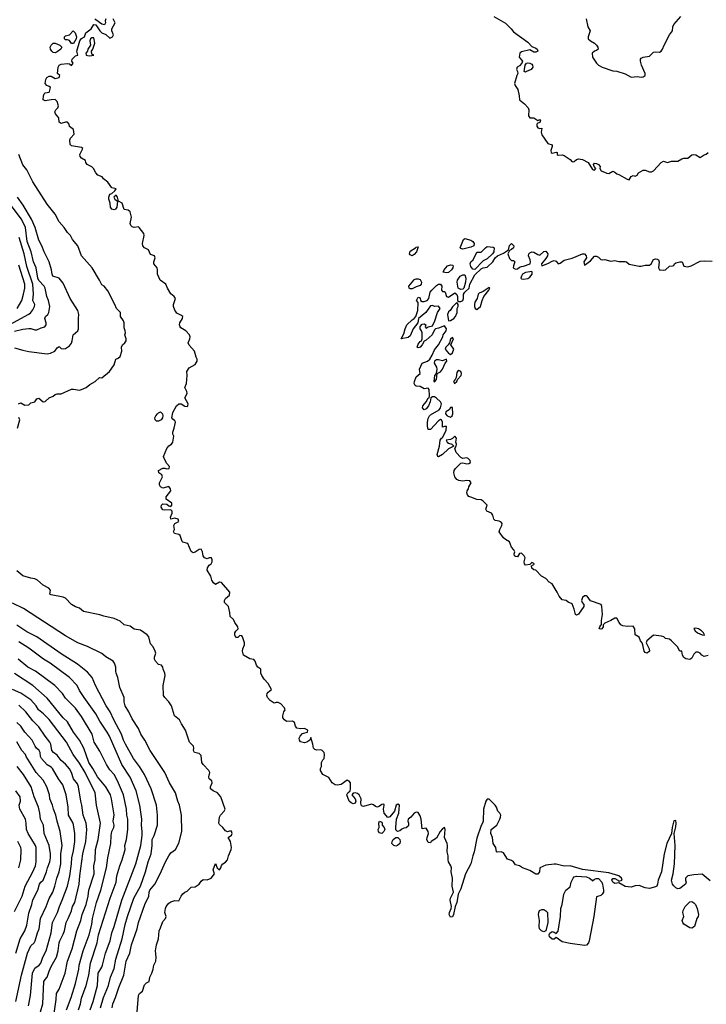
# Model space of a CAD drawing. Header units: metres. Extents: x -51132 to -49532, y -231222 to -229437.
# Tile 246 of 256: x -50593 to -50424, y -230142 to -229899. Entities that reach past the tile are written whole.
import ezdxf

# ---------------------------------------------------------------- set-up
doc = ezdxf.new("R2010")
doc.units = ezdxf.units.M
doc.layers.add('CONTOUR_INDEX', color=1, linetype='Continuous')
doc.layers.add('CONTOUR_INTER', color=3, linetype='Continuous')

msp = doc.modelspace()

# ---------------------------------------------------------------- linework, layer by layer
at = {"layer": 'CONTOUR_INDEX'}
for points, elevation in [([(-50597.58, -229975.17), (-50591.08, -229971.62), (-50590.58, -229971.27), (-50590.08, -229970.62), (-50589.68, -229969.76), (-50589.64, -229969.26), (-50590.06, -229968.26), (-50589.92, -229966.76), (-50590.13, -229964.26), (-50591.58, -229959.93), (-50592.24, -229956.76), (-50593.47, -229952.76)], 70), ([(-50483.94, -229953.26), (-50483.58, -229952.98), (-50482.08, -229953.4), (-50481.62, -229953.76), (-50481.26, -229954.26), (-50481.39, -229954.76), (-50482.08, -229955.13), (-50484.08, -229955.61), (-50484.58, -229955.46), (-50484.76, -229955.26), (-50483.94, -229953.26)], 75), ([(-50423.58, -230055.83), (-50424.58, -230056.07), (-50425.13, -230055.76), (-50425.58, -230055.31), (-50426.08, -230055.05), (-50426.58, -230055.02), (-50427.08, -230055.55), (-50427.58, -230056.5), (-50428.08, -230056.83), (-50429.08, -230056.72), (-50429.58, -230056.32), (-50429.88, -230055.76), (-50430.08, -230054.76), (-50430.59, -230054.76), (-50431.11, -230053.76), (-50432.58, -230052.25), (-50433.08, -230051.82), (-50434.08, -230051.68), (-50434.49, -230051.26), (-50435.08, -230051.07), (-50437.08, -230050.81), (-50438.73, -230052.26), (-50438.88, -230052.76), (-50438.12, -230054.26), (-50438.04, -230054.76), (-50438.58, -230055.29), (-50439.08, -230055.1), (-50439.35, -230054.76), (-50439.65, -230053.26), (-50439.87, -230052.76), (-50440.28, -230052.26), (-50440.58, -230051.37), (-50441.58, -230050.77), (-50441.68, -230049.26), (-50442.08, -230048.6), (-50443.58, -230048.74), (-50444.58, -230048.54), (-50445.08, -230048.29), (-50445.52, -230047.76), (-50446.08, -230046.66), (-50446.58, -230046.66), (-50447.58, -230047.27), (-50449.08, -230047.91), (-50449.47, -230048.26), (-50449.48, -230048.76), (-50449.78, -230049.26), (-50450.08, -230049.38), (-50450.43, -230049.26), (-50450.31, -230048.76), (-50450.08, -230048.36), (-50449.88, -230048.26), (-50449.85, -230047.26), (-50449.59, -230045.76), (-50449.83, -230043.76), (-50450, -230043.26), (-50452.58, -230042.4), (-50453.44, -230041.26), (-50453.58, -230041.15), (-50454.08, -230041.17), (-50454.58, -230041.56), (-50454.79, -230042.26), (-50454.68, -230042.76), (-50454.25, -230043.26), (-50454.2, -230043.76), (-50455.58, -230045.66), (-50456.08, -230045.88), (-50456.3, -230045.76), (-50456.58, -230044.44), (-50457.08, -230043.12), (-50458.08, -230042.68), (-50458.58, -230042.3), (-50459.58, -230042.13), (-50460.33, -230041.26), (-50460.78, -230040.26), (-50462.08, -230038.19), (-50462.8, -230037.76), (-50463.58, -230036.86), (-50464.7, -230036.26), (-50466.08, -230034.82), (-50466.58, -230034.69), (-50467.08, -230034.3), (-50467.13, -230033.76), (-50466.58, -230033.42), (-50466.47, -230033.26), (-50466.58, -230033.14), (-50467.08, -230032.91), (-50467.58, -230033.41), (-50468.58, -230033.58), (-50468.89, -230033.26), (-50468.98, -230032.76), (-50468.71, -230031.76), (-50468.92, -230031.26), (-50469.58, -230030.64), (-50470.08, -230030.66), (-50470.58, -230031.49), (-50471.08, -230031.47), (-50471.31, -230031.26), (-50471.43, -230030.76), (-50471.25, -230030.26), (-50471.49, -230029.76), (-50472.08, -230029.12), (-50472.58, -230027.83), (-50473.58, -230027.28), (-50474.08, -230026.86), (-50475.08, -230025.38), (-50474.94, -230024.76), (-50474.43, -230023.76), (-50474.39, -230023.26), (-50474.58, -230022.96), (-50475.08, -230022.72), (-50476.08, -230022.56), (-50476.44, -230022.26), (-50476.66, -230021.26), (-50476.96, -230020.76), (-50478.18, -230020.26), (-50478.4, -230019.76), (-50478.03, -230018.76), (-50479.08, -230017.75), (-50479.58, -230017.47), (-50480.58, -230017.35), (-50482.08, -230016.83), (-50482.58, -230016.63), (-50482.95, -230016.26), (-50483.08, -230015.76), (-50482.96, -230015.26), (-50482.66, -230014.76), (-50482.58, -230014.23), (-50482.01, -230013.26), (-50482.38, -230012.76), (-50483.08, -230012.69), (-50484.08, -230012.85), (-50485.08, -230012.68), (-50485.58, -230012.45), (-50486.06, -230011.76), (-50486.3, -230010.76), (-50486.2, -230010.26), (-50485.89, -230009.76), (-50484.58, -230008.4), (-50484.08, -230008.3), (-50483.08, -230008.54), (-50482.58, -230008.53), (-50482.18, -230008.26), (-50482.3, -230007.76), (-50482.73, -230007.26), (-50483.08, -230007.06), (-50484.08, -230007.26), (-50484.58, -230006.99), (-50485.69, -230005.76), (-50486.03, -230004.76), (-50485.68, -230004.26), (-50485.61, -230003.76), (-50485.79, -230003.26), (-50485.64, -230002.26), (-50486.04, -230001.76), (-50486.58, -230002.34), (-50487.08, -230002.57), (-50488.14, -230002.76), (-50487.9, -230003.26), (-50487.58, -230003.5), (-50486.77, -230003.76), (-50486.32, -230004.26), (-50487.58, -230004.85), (-50489.08, -230006.27), (-50490.08, -230006.82), (-50490.23, -230006.76), (-50490.37, -230006.26), (-50489.84, -230004.26), (-50489.66, -230002.76), (-50489.33, -230002.26), (-50489.08, -230002.1), (-50488.58, -230001.21), (-50488.17, -230000.26), (-50488.08, -229999.38), (-50488.58, -229999.37), (-50489.08, -229999.56), (-50489.08, -229998.26), (-50489.32, -229997.76), (-50489.58, -229997.66), (-50490.08, -229997.99), (-50492.08, -230000.07), (-50492.58, -230000.1), (-50492.77, -229999.26), (-50492.77, -229998.26), (-50492.58, -229997.36), (-50492.31, -229996.76), (-50492.08, -229996.46), (-50489.92, -229995.26), (-50489.58, -229994.76), (-50489.36, -229993.76), (-50489.55, -229993.26), (-50490.58, -229992.34), (-50491.08, -229992.06), (-50491.58, -229992.05), (-50491.98, -229992.26), (-50492.12, -229993.26), (-50492.55, -229994.26), (-50493.08, -229994.98), (-50493.58, -229995.23), (-50494.05, -229994.76), (-50493.94, -229994.26), (-50493.12, -229993.26), (-50492.58, -229992.34), (-50492.38, -229992.26), (-50492.29, -229991.76), (-50492.4, -229990.26), (-50492.58, -229989.9), (-50493.58, -229990.05), (-50494.58, -229989.51), (-50495.58, -229989.43), (-50495.8, -229989.26), (-50496.05, -229988.76), (-50496.02, -229988.26), (-50495.58, -229987.14), (-50494.56, -229986.26), (-50494.75, -229985.26), (-50494.12, -229983.76), (-50492.8, -229983.26), (-50492.2, -229982.76), (-50491.61, -229981.76), (-50491.08, -229980.44), (-50490.04, -229979.26), (-50489, -229977.26), (-50488.88, -229976.76), (-50488.22, -229975.76), (-50488.12, -229975.26), (-50488.58, -229974.53), (-50490.08, -229975.12), (-50490.79, -229975.26), (-50491.08, -229975.56), (-50491.67, -229976.76), (-50493.08, -229978.04), (-50493.58, -229978.35), (-50494.07, -229979.26), (-50494.56, -229979.76), (-50495.08, -229980), (-50495.3, -229979.76), (-50495.08, -229979.09), (-50494.58, -229978.43), (-50494.3, -229978.26), (-50494.12, -229977.76), (-50494.11, -229976.26), (-50494.25, -229975.76), (-50494.62, -229975.26), (-50494.58, -229974.7), (-50494.08, -229974.11), (-50493.58, -229974.07), (-50493.21, -229974.26), (-50493.33, -229974.76), (-50493.08, -229975.12), (-50492.58, -229974.8), (-50491.58, -229974.52), (-50490.96, -229973.26), (-50490.32, -229971.26), (-50489.63, -229970.26), (-50490.08, -229969.72), (-50491.08, -229969.76), (-50491.58, -229969.54), (-50492.08, -229969.58), (-50493.23, -229971.26), (-50495.04, -229972.76), (-50495.2, -229973.76), (-50496.32, -229975.26), (-50497.08, -229976.99), (-50497.58, -229977.43), (-50499.25, -229977.76), (-50498.58, -229976.5), (-50498.3, -229975.26), (-50497.88, -229974.26), (-50496.58, -229973.05), (-50496.05, -229972.76), (-50495.63, -229972.26), (-50495.14, -229970.76), (-50495.06, -229968.76), (-50495.5, -229968.26), (-50495.08, -229967.47), (-50494.58, -229967.59), (-50494.52, -229968.26), (-50494.08, -229968.5), (-50493.58, -229968.51), (-50492.83, -229968.26), (-50492.47, -229967.76), (-50492.14, -229966.26), (-50491.74, -229965.76), (-50490.58, -229964.62), (-50490.08, -229964.27), (-50489.58, -229964.24), (-50489.27, -229964.76), (-50489.35, -229965.76), (-50489.08, -229966.03), (-50488.58, -229966.09), (-50488.4, -229966.26), (-50488.08, -229967.27), (-50487.58, -229967.44), (-50486.08, -229966.37), (-50485.58, -229966.77), (-50485.41, -229967.26), (-50485.4, -229968.26), (-50485.08, -229968.55), (-50484.58, -229968.54), (-50484.08, -229968.29), (-50483.91, -229967.76), (-50483.92, -229966.76), (-50483.58, -229966.2), (-50482.47, -229965.26), (-50482.37, -229964.26), (-50481.08, -229961.92), (-50479.58, -229960.47), (-50479.08, -229960.21), (-50478.08, -229960.06), (-50476.67, -229958.76), (-50476.08, -229957.76), (-50475.52, -229957.26), (-50474.08, -229956.62), (-50472.8, -229955.76), (-50472.58, -229954.68), (-50472.08, -229954.23), (-50471.53, -229954.76), (-50471.57, -229955.26), (-50472.08, -229955.7), (-50472.58, -229955.91), (-50472.95, -229956.76), (-50472.58, -229957.93), (-50472.08, -229958.38), (-50471.58, -229958.45), (-50471.25, -229958.76), (-50471.6, -229959.76), (-50471.64, -229960.26), (-50471.08, -229960.52), (-50470.58, -229960.46), (-50470.08, -229960.05), (-50469.58, -229959.87), (-50469.08, -229959.83), (-50467.48, -229959.26), (-50467.36, -229958.76), (-50467.45, -229958.26), (-50467.86, -229957.26), (-50467.76, -229956.76), (-50467.58, -229956.55), (-50467.08, -229956.27), (-50466.58, -229956.39), (-50465.58, -229956.97), (-50465.08, -229957.08), (-50464.08, -229956.22), (-50463.58, -229956.1), (-50463.08, -229956.76), (-50463.21, -229957.26), (-50463.58, -229957.95), (-50464.66, -229959.26), (-50464.61, -229959.76), (-50463.08, -229959.15), (-50462.08, -229958.55), (-50461.58, -229958.45), (-50461.08, -229958.62), (-50460.58, -229959.25), (-50460.08, -229959.06), (-50459.08, -229958.34), (-50457.08, -229957.88), (-50454.58, -229956.75), (-50454.08, -229956.76), (-50453.66, -229957.26), (-50453.6, -229957.76), (-50454.2, -229958.76), (-50454.08, -229959.56), (-50452.58, -229958.46), (-50451.58, -229957.32), (-50451.08, -229957.38), (-50450.58, -229957.61), (-50450.08, -229958.13), (-50449.58, -229958.24), (-50449.08, -229958.13), (-50447.58, -229958.62), (-50446.58, -229958.44), (-50445.58, -229958.67), (-50444.08, -229958.64), (-50443.68, -229958.76), (-50443.08, -229959.29), (-50440.58, -229959.84), (-50440.08, -229959.85), (-50439.08, -229959.56), (-50438.08, -229959.58), (-50437.65, -229959.26), (-50437.08, -229958.14), (-50436.58, -229958.03), (-50436.08, -229958.11), (-50435.8, -229958.26), (-50435.67, -229958.76), (-50435.81, -229960.26), (-50435.58, -229960.7), (-50435.38, -229960.76), (-50434.58, -229960.81), (-50434.08, -229960.69), (-50433.08, -229959.8), (-50432.37, -229959.76), (-50432.08, -229959.61), (-50431.91, -229959.26), (-50431.58, -229959.03), (-50430.58, -229958.72), (-50429.98, -229958.76), (-50429.58, -229959.85), (-50428.58, -229959.96), (-50427.76, -229959.76), (-50425.58, -229958.61), (-50424.58, -229958.48), (-50422.58, -229958.59)], 75), ([(-50495.7, -229955.26), (-50495.58, -229955.09), (-50495.08, -229955.07), (-50495.47, -229956.26), (-50496.08, -229956.97), (-50496.58, -229957.25), (-50497.08, -229957.02), (-50497.23, -229956.76), (-50497.08, -229956.11), (-50495.7, -229955.26)], 75), ([(-50478.52, -229955.26), (-50478.08, -229954.97), (-50476.58, -229955.11), (-50476.33, -229955.26), (-50476.4, -229956.26), (-50476.75, -229956.76), (-50478.08, -229958.01), (-50479.08, -229958.54), (-50481.08, -229960.65), (-50481.58, -229960.57), (-50482.08, -229959.86), (-50482.29, -229959.26), (-50482.08, -229958.77), (-50481.54, -229958.26), (-50480.58, -229956.37), (-50479.58, -229956.32), (-50478.52, -229955.26)], 75), ([(-50487.85, -229959.76), (-50487.08, -229959.47), (-50486.58, -229959.6), (-50486.45, -229959.76), (-50486.57, -229960.26), (-50486.89, -229960.76), (-50487.58, -229961.38), (-50488.08, -229961.44), (-50488.91, -229961.26), (-50488.68, -229960.76), (-50487.85, -229959.76)], 75), ([(-50467.58, -229961.18), (-50468.58, -229961.39), (-50469.35, -229961.76), (-50469.62, -229962.26), (-50469.73, -229962.76), (-50469.58, -229962.98), (-50469.08, -229963.02), (-50468.08, -229962.86), (-50467.58, -229962.49), (-50467, -229961.76), (-50466.97, -229961.26), (-50467.08, -229961.13), (-50467.58, -229961.18)], 75), ([(-50496.19, -229963.26), (-50496.08, -229963.09), (-50495.58, -229962.95), (-50495.08, -229962.92), (-50494.58, -229963.1), (-50494.23, -229963.76), (-50494.31, -229964.26), (-50494.58, -229964.62), (-50495.58, -229964.92), (-50496.58, -229965.41), (-50497.08, -229965.39), (-50497.3, -229965.26), (-50497.38, -229964.76), (-50496.19, -229963.26)], 75), ([(-50484.72, -229962.26), (-50484.08, -229961.93), (-50483.58, -229961.99), (-50483.37, -229962.76), (-50483.41, -229963.76), (-50483.82, -229965.26), (-50484.08, -229965.5), (-50484.58, -229965.56), (-50485.26, -229965.26), (-50485.47, -229963.76), (-50485.41, -229963.26), (-50484.72, -229962.26)], 75), ([(-50477.58, -229965.11), (-50479.08, -229966.05), (-50480.08, -229966.49), (-50480.26, -229966.76), (-50480.51, -229967.76), (-50481.08, -229968.71), (-50481.23, -229969.26), (-50481.21, -229969.76), (-50481, -229970.26), (-50480.58, -229970.5), (-50479.72, -229969.76), (-50479.34, -229968.26), (-50478.86, -229967.26), (-50477.64, -229965.76), (-50477.44, -229965.26), (-50477.58, -229965.11)], 75), ([(-50485.58, -229968.79), (-50486.58, -229969.86), (-50487.2, -229970.76), (-50487.58, -229971.06), (-50487.81, -229971.76), (-50487.58, -229973.27), (-50487.08, -229973.25), (-50486.32, -229972.76), (-50485.9, -229972.26), (-50485.45, -229971.26), (-50485.44, -229970.26), (-50485.24, -229969.76), (-50485.22, -229969.26), (-50485.58, -229968.79)], 75), ([(-50486.58, -229977.38), (-50487.08, -229977.84), (-50487.36, -229978.76), (-50487.66, -229979.26), (-50488.28, -229979.76), (-50488.41, -229980.26), (-50487.58, -229981.24), (-50487.08, -229981.57), (-50486.58, -229981.18), (-50486.3, -229980.26), (-50487, -229979.26), (-50486.36, -229977.76), (-50486.58, -229977.38)], 75), ([(-50490.58, -229982.9), (-50491.02, -229983.26), (-50491.12, -229983.76), (-50490.6, -229984.76), (-50490.52, -229985.26), (-50490.65, -229986.26), (-50491.09, -229986.76), (-50491.23, -229988.26), (-50491.08, -229988.34), (-50490.55, -229987.76), (-50490.42, -229986.26), (-50489.58, -229985.85), (-50489.08, -229985.26), (-50488.41, -229983.76), (-50488.01, -229983.26), (-50488.08, -229982.77), (-50489.08, -229983.21), (-50490.08, -229982.92), (-50490.58, -229982.9)], 75), ([(-50485.08, -229985.54), (-50485.42, -229985.76), (-50485.58, -229986.03), (-50485.73, -229987.26), (-50485.96, -229987.76), (-50486.41, -229988.26), (-50486.13, -229988.76), (-50485.54, -229988.26), (-50485.4, -229987.76), (-50484.46, -229986.76), (-50484.4, -229986.26), (-50484.54, -229985.76), (-50485.08, -229985.54)], 75), ([(-50487.08, -229994.72), (-50487.47, -229995.26), (-50488.28, -229995.76), (-50488.34, -229996.26), (-50487.97, -229996.76), (-50487.08, -229997.05), (-50486.72, -229996.76), (-50486.55, -229996.26), (-50486.58, -229994.69), (-50487.08, -229994.72)], 75), ([(-50427.08, -230049.24), (-50426.8, -230049.76), (-50426.17, -230050.26), (-50425.08, -230050.77), (-50424.58, -230050.86), (-50424.48, -230050.76), (-50424.75, -230050.26), (-50425.23, -230049.76), (-50425.99, -230049.26), (-50426.58, -230049.15), (-50427.08, -230049.24)], 75), ([(-50575.94, -230143.26), (-50575.21, -230141.26), (-50574.17, -230137.26), (-50574, -230134.26), (-50573.06, -230132.76), (-50572.88, -230132.26), (-50572.2, -230129.26), (-50571.07, -230126.26), (-50570.62, -230124.26), (-50570.06, -230122.76), (-50568.13, -230116.26), (-50564.73, -230107.26), (-50563.43, -230102.76), (-50563.13, -230100.26), (-50563.15, -230099.26), (-50563.31, -230097.76), (-50563.24, -230096.26), (-50563.7, -230092.76), (-50564.59, -230089.26), (-50566.08, -230085.89), (-50568.18, -230082.76), (-50571.21, -230075.76), (-50571.75, -230074.76), (-50573.58, -230072.07), (-50574.59, -230070.26), (-50577.47, -230066.26), (-50578.58, -230064.5), (-50579.19, -230063.26), (-50581.08, -230061.3), (-50585.83, -230057.76), (-50587.48, -230056.76), (-50591.08, -230054.08), (-50593.58, -230052.52)], 70), ([(-50591.19, -230142.26), (-50590.69, -230139.76), (-50590.22, -230134.26), (-50589.58, -230133), (-50588.52, -230132.26), (-50588.16, -230131.76), (-50587.63, -230130.26), (-50586.82, -230128.76), (-50585.57, -230124.26), (-50585.21, -230121.76), (-50583.98, -230119.26), (-50583.56, -230117.76), (-50582.87, -230116.26), (-50581.59, -230112.76), (-50580.96, -230110.26), (-50580.54, -230107.26), (-50580.51, -230105.76), (-50580.08, -230104.08), (-50579.72, -230101.76), (-50579.73, -230099.76), (-50580.08, -230097.67), (-50580.18, -230097.26), (-50581.28, -230095.26), (-50581.36, -230093.26), (-50581.88, -230090.26), (-50582.71, -230087.76), (-50583.78, -230086.26), (-50585.26, -230083.76), (-50585.58, -230083.39), (-50586.58, -230082.81), (-50587.94, -230081.26), (-50588.21, -230080.76), (-50588.31, -230079.76), (-50588.56, -230079.26), (-50589.16, -230078.76), (-50589.53, -230078.26), (-50590.23, -230076.76), (-50592.08, -230074.81), (-50593.09, -230073.26), (-50594.08, -230072.38)], 65)]:
    msp.add_lwpolyline(points, dxfattribs=dict(at, elevation=elevation))
at = {"layer": 'CONTOUR_INTER'}
for points, elevation in [([(-50476.46, -229898.26), (-50473.58, -229899.86), (-50472.14, -229901.26), (-50471.58, -229901.98), (-50468.08, -229904.59), (-50467.08, -229905.59), (-50466.08, -229906), (-50465.75, -229906.26), (-50465.6, -229906.76), (-50466.08, -229907.04), (-50466.58, -229907.04), (-50467.58, -229906.46), (-50469.58, -229906.91), (-50470.03, -229907.26), (-50470.14, -229908.26), (-50469.39, -229909.26), (-50469.52, -229909.76), (-50470.08, -229910.38), (-50470.65, -229910.76), (-50470.8, -229911.26), (-50470.56, -229911.76), (-50470.52, -229912.26), (-50470.76, -229912.76), (-50471.3, -229914.76), (-50471.19, -229915.26), (-50470.5, -229916.26), (-50470.16, -229917.76), (-50470.09, -229918.76), (-50468.84, -229919.76), (-50467.96, -229920.76), (-50467.76, -229921.26), (-50467.89, -229922.76), (-50467.58, -229923.18), (-50466.58, -229923.24), (-50465.58, -229923.9), (-50465.08, -229923.63), (-50464.91, -229923.76), (-50465.08, -229924.39), (-50465.58, -229924.55), (-50465.81, -229924.76), (-50465.85, -229925.26), (-50465.58, -229925.65), (-50465.08, -229925.89), (-50464.55, -229925.76), (-50464.78, -229926.76), (-50464.58, -229927.45), (-50463.08, -229929.58), (-50462.08, -229929.91), (-50462.02, -229930.26), (-50462.35, -229931.26), (-50462.28, -229931.76), (-50462.08, -229931.9), (-50461.08, -229931.67), (-50460.82, -229931.76), (-50460.77, -229932.26), (-50460.58, -229932.44), (-50459.58, -229932.37), (-50459.08, -229932.52), (-50457.58, -229933.54), (-50457.08, -229934.1), (-50456.58, -229934.03), (-50456.08, -229933.49), (-50455.58, -229933.33), (-50454.58, -229933.46), (-50453.17, -229934.26), (-50452.08, -229935.99), (-50451.58, -229936.1), (-50451.29, -229935.76), (-50451.72, -229935.26), (-50451.85, -229934.76), (-50451.58, -229934.38), (-50451.08, -229934.5), (-50450.59, -229934.76), (-50450.17, -229935.26), (-50450.26, -229935.76), (-50449.92, -229936.26), (-50448.58, -229936.88), (-50448.08, -229936.93), (-50447.08, -229936.39), (-50446.58, -229936.6), (-50446.08, -229937.05), (-50445.58, -229937.17), (-50443.58, -229938.34), (-50443.08, -229938.52), (-50442.58, -229937.68), (-50442.08, -229937.44), (-50441.58, -229937.65), (-50441.08, -229937.33), (-50440.74, -229936.76), (-50439.58, -229936.11), (-50439.08, -229936.13), (-50438.08, -229936.55), (-50437.58, -229936.57), (-50437.08, -229936.32), (-50435.2, -229934.26), (-50434.58, -229933.95), (-50433.58, -229934.26), (-50432.58, -229933.94), (-50431.08, -229933.93), (-50430.08, -229933.33), (-50429.58, -229933.17), (-50428.58, -229933.21), (-50427.58, -229932.35), (-50427.08, -229932.23), (-50426.58, -229932.36), (-50425.58, -229933.04), (-50424.58, -229932.34), (-50424.08, -229932.16), (-50423.58, -229931.76)], 74), ([(-50453.63, -229898.76), (-50453.25, -229900.76), (-50452.71, -229901.76), (-50453.18, -229903.26), (-50453.18, -229903.76), (-50452.62, -229904.26), (-50451.62, -229904.76), (-50451.09, -229905.26), (-50450.76, -229905.76), (-50450.69, -229906.26), (-50451.08, -229906.59), (-50451.58, -229906.76), (-50452.15, -229907.26), (-50452.11, -229908.26), (-50451.08, -229909.77), (-50450.58, -229910.26), (-50449.72, -229910.76), (-50447.08, -229911.6), (-50446.08, -229911.71), (-50444.08, -229912.36), (-50442.58, -229913.17), (-50441.08, -229913.02), (-50440.08, -229913.19), (-50439.58, -229913.1), (-50439.1, -229912.76), (-50439.09, -229912.26), (-50440, -229910.26), (-50440.25, -229909.26), (-50440.23, -229908.76), (-50440.08, -229908.52), (-50439.58, -229908.28), (-50438.08, -229907.97), (-50437.08, -229907.06), (-50436.58, -229906.94), (-50435.58, -229906.99), (-50435.16, -229906.76), (-50434.81, -229906.26), (-50434.45, -229905.26), (-50433.15, -229902.76), (-50432.39, -229901.76), (-50432.28, -229900.76), (-50432.08, -229900.23), (-50430.31, -229898.26)], 73), ([(-50423.08, -230111.47), (-50425.08, -230109.84), (-50427.08, -230109.95), (-50428.58, -230110.24), (-50429.15, -230110.76), (-50429.15, -230111.26), (-50428.99, -230111.76), (-50429.13, -230112.26), (-50430.58, -230113.38), (-50431.08, -230113.43), (-50431.58, -230113.17), (-50432.08, -230112.69), (-50432.4, -230112.26), (-50432.65, -230111.26), (-50432.24, -230109.76), (-50431.86, -230107.26), (-50431.74, -230102.76), (-50431.99, -230099.76), (-50431.58, -230098.16), (-50431.5, -230097.26), (-50431.58, -230096.59), (-50432.08, -230096.67), (-50432.45, -230098.26), (-50432.61, -230099.76), (-50433.77, -230102.26), (-50434.43, -230104.76), (-50435.1, -230109.26), (-50435.88, -230111.26), (-50436.03, -230112.26), (-50436.27, -230112.76), (-50436.58, -230112.97), (-50438.08, -230113.34), (-50439.08, -230113.21), (-50440.58, -230112.62), (-50441.58, -230112.71), (-50442.58, -230112.99), (-50444.08, -230112.87), (-50445.58, -230111.91), (-50446.58, -230112.1), (-50447.08, -230111.81), (-50447.36, -230111.26), (-50447.08, -230110.88), (-50446.58, -230110.85), (-50445.84, -230111.26), (-50445.58, -230111.56), (-50444.8, -230111.26), (-50444.95, -230110.76), (-50445.62, -230110.26), (-50448.08, -230109.51), (-50454.58, -230108.65), (-50457.58, -230107.78), (-50459.08, -230107.86), (-50461.08, -230107.37), (-50461.58, -230107.36), (-50463.58, -230107.59), (-50465.08, -230108.24), (-50465.19, -230109.26), (-50465.58, -230109.81), (-50466.08, -230109.84), (-50467.58, -230108.88), (-50469.38, -230108.26), (-50470.08, -230107.79), (-50471.08, -230107.47), (-50471.58, -230106.73), (-50472.08, -230106.41), (-50473.08, -230106.07), (-50474.08, -230104.58), (-50474.58, -230104.26), (-50475.58, -230104.38), (-50475.75, -230104.26), (-50475.97, -230103.26), (-50476.56, -230102.26), (-50476.77, -230100.76), (-50477.16, -230099.76), (-50477.12, -230098.76), (-50475.71, -230097.76), (-50474.94, -230096.26), (-50474.75, -230095.76), (-50474.74, -230095.26), (-50474.95, -230094.76), (-50475.44, -230094.26), (-50475.78, -230093.26), (-50476.12, -230092.76), (-50477.58, -230091.34), (-50478.08, -230091.27), (-50478.43, -230091.76), (-50479, -230093.76), (-50479.08, -230096.76), (-50479.22, -230097.26), (-50479.58, -230097.81), (-50480.58, -230100.93), (-50481.26, -230104.26), (-50481.64, -230105.26), (-50482.09, -230107.26), (-50483.38, -230109.76), (-50484.58, -230113.43), (-50485.19, -230114.76), (-50485.53, -230116.76), (-50485.94, -230117.76), (-50486.33, -230119.76), (-50486.58, -230120.32), (-50487.08, -230120.38), (-50487.41, -230119.76), (-50487.38, -230119.26), (-50486.91, -230118.26), (-50486.88, -230117.76), (-50487.19, -230116.26), (-50487.08, -230115.72), (-50486.41, -230114.26), (-50486.72, -230112.76), (-50486.59, -230110.76), (-50486.97, -230109.26), (-50486.83, -230108.26), (-50486.99, -230107.76), (-50487.58, -230106.77), (-50487.69, -230106.26), (-50487.69, -230105.26), (-50487.94, -230104.26), (-50487.83, -230102.76), (-50487.91, -230102.26), (-50488.59, -230100.76), (-50488.41, -230098.76), (-50488.56, -230098.26), (-50489.08, -230098.61), (-50489.67, -230099.26), (-50490.58, -230100.9), (-50491.86, -230101.76), (-50492.08, -230102.07), (-50492.58, -230101.98), (-50492.91, -230101.26), (-50492.88, -230100.76), (-50492.51, -230099.76), (-50492.62, -230099.26), (-50493.08, -230098.46), (-50494.08, -230098.59), (-50494.33, -230096.26), (-50494.58, -230095.38), (-50495.08, -230094.61), (-50495.58, -230094.48), (-50496.08, -230094.73), (-50496.91, -230095.76), (-50497.58, -230096.26), (-50497.66, -230096.76), (-50497.46, -230097.26), (-50497.46, -230097.76), (-50497.58, -230097.98), (-50498.08, -230098.41), (-50498.58, -230098.46), (-50499.08, -230098.67), (-50499.58, -230099.14), (-50500.16, -230099.26), (-50500.58, -230098.9), (-50500.61, -230098.26), (-50500.43, -230096.26), (-50499.82, -230094.76), (-50499.71, -230092.76), (-50500.08, -230092.5), (-50500.53, -230092.76), (-50500.94, -230094.26), (-50502.08, -230095.7), (-50502.58, -230095.86), (-50503.45, -230094.76), (-50503.61, -230093.76), (-50503.48, -230092.76), (-50503.58, -230092.51), (-50504.08, -230092.64), (-50504.58, -230093.06), (-50505.08, -230093.24), (-50505.58, -230093.15), (-50506.08, -230092.74), (-50506.58, -230092.58), (-50508.58, -230093.08), (-50509.08, -230092.93), (-50509.24, -230092.26), (-50509.16, -230091.26), (-50509.36, -230090.76), (-50509.65, -230090.26), (-50510.08, -230089.91), (-50510.58, -230089.77), (-50511.08, -230089.86), (-50511.42, -230090.26), (-50510.62, -230091.26), (-50510.45, -230091.76), (-50510.63, -230092.26), (-50511.08, -230092.45), (-50511.58, -230092.2), (-50512.06, -230091.76), (-50512.66, -230090.26), (-50512.39, -230089.76), (-50511.86, -230089.26), (-50511.76, -230088.76), (-50511.78, -230087.26), (-50512.08, -230086.84), (-50512.58, -230086.6), (-50514.08, -230087.66), (-50515.08, -230087.86), (-50515.58, -230087.74), (-50516.27, -230087.26), (-50517.08, -230085.93), (-50518.6, -230085.26), (-50519.19, -230084.26), (-50519.18, -230083.76), (-50518.96, -230083.26), (-50518.88, -230082.26), (-50518.58, -230081.61), (-50518.23, -230081.26), (-50518.15, -230080.26), (-50518.29, -230079.76), (-50518.75, -230079.26), (-50519.08, -230079.16), (-50520.08, -230079.2), (-50520.58, -230079.06), (-50520.91, -230078.76), (-50521.04, -230077.76), (-50521.58, -230076.08), (-50521.8, -230076.76), (-50522.54, -230077.26), (-50523.08, -230077.43), (-50524.08, -230077.16), (-50524.34, -230076.76), (-50524.4, -230076.26), (-50524.15, -230075.76), (-50523.58, -230075.11), (-50522.37, -230074.76), (-50522.31, -230074.26), (-50523.08, -230073.84), (-50524.08, -230073.97), (-50525.02, -230073.76), (-50525.32, -230073.26), (-50525.58, -230072.43), (-50526.08, -230072.03), (-50527.58, -230072.12), (-50528.08, -230071.76), (-50528.44, -230071.26), (-50528.48, -230070.76), (-50528.2, -230069.76), (-50527.89, -230069.26), (-50528.02, -230068.76), (-50528.93, -230067.76), (-50529.58, -230067.48), (-50530.08, -230067.46), (-50530.58, -230067.63), (-50531.58, -230066.97), (-50532.26, -230066.26), (-50532.37, -230065.76), (-50532.31, -230065.26), (-50532.08, -230064.89), (-50531.28, -230064.26), (-50532.08, -230062.78), (-50533.08, -230061.7), (-50533.67, -230060.76), (-50533.86, -230060.26), (-50533.88, -230059.26), (-50534.58, -230058.74), (-50534.98, -230058.26), (-50535.26, -230057.26), (-50535.58, -230056.88), (-50536.58, -230056.67), (-50538.18, -230055.76), (-50538.37, -230054.76), (-50538.29, -230054.26), (-50537.89, -230053.26), (-50537.93, -230052.76), (-50538.4, -230051.26), (-50538.58, -230051.01), (-50539.08, -230050.96), (-50539.58, -230051.41), (-50540.08, -230051.41), (-50540.29, -230050.76), (-50540.26, -230050.26), (-50540.08, -230049.82), (-50539.49, -230049.26), (-50539.52, -230048.76), (-50540.27, -230047.76), (-50540.58, -230046.95), (-50541.46, -230046.26), (-50541.55, -230045.26), (-50541.88, -230043.76), (-50542.8, -230042.76), (-50542.81, -230042.26), (-50542.58, -230041.77), (-50541.58, -230041), (-50541.53, -230040.26), (-50543.58, -230037.88), (-50544.08, -230037.79), (-50545.08, -230038.34), (-50545.58, -230037.94), (-50545.96, -230037.26), (-50546.21, -230036.26), (-50547.08, -230034.82), (-50547.01, -230034.26), (-50546.58, -230033.61), (-50546.1, -230033.26), (-50545.84, -230032.76), (-50545.87, -230032.26), (-50546.08, -230031.79), (-50546.58, -230031.81), (-50547.08, -230032), (-50547.75, -230031.76), (-50548.13, -230031.26), (-50548.28, -230030.26), (-50548.58, -230029.66), (-50549.08, -230029.7), (-50550.08, -230030.41), (-50550.58, -230030.54), (-50551.08, -230030.18), (-50551.84, -230028.26), (-50553.08, -230027.91), (-50553.27, -230027.76), (-50553.77, -230026.26), (-50554.08, -230026.04), (-50555.13, -230025.76), (-50555.39, -230025.26), (-50555.15, -230024.76), (-50555.3, -230023.76), (-50555.08, -230023.29), (-50554.08, -230022.77), (-50554.25, -230022.26), (-50555.08, -230022), (-50556.08, -230022.19), (-50556.17, -230021.76), (-50555.75, -230020.76), (-50555.78, -230020.26), (-50556.08, -230019.95), (-50557.58, -230020.02), (-50558.08, -230019.9), (-50558.43, -230019.26), (-50558.36, -230018.76), (-50558.08, -230018.46), (-50557.08, -230018.57), (-50556.58, -230018.95), (-50556.08, -230019.07), (-50555.81, -230018.76), (-50555.83, -230018.26), (-50557.24, -230017.26), (-50557.26, -230016.76), (-50556.1, -230015.26), (-50556.13, -230014.76), (-50556.58, -230014.14), (-50558.08, -230014.58), (-50558.65, -230014.26), (-50558.89, -230013.76), (-50558.9, -230013.26), (-50558.16, -230011.76), (-50558.33, -230011.26), (-50559.06, -230010.76), (-50559.08, -230010.26), (-50558.08, -230009.64), (-50557.58, -230009.65), (-50557.08, -230009.82), (-50556.45, -230009.76), (-50556.36, -230009.26), (-50557.08, -230008.5), (-50557.72, -230007.26), (-50557.85, -230006.76), (-50557.04, -230004.76), (-50556.58, -230004.1), (-50555.93, -230003.76), (-50555.61, -230003.26), (-50555.29, -230001.76), (-50555.56, -230001.26), (-50555.55, -230000.76), (-50555.21, -229999.76), (-50554.92, -229998.26), (-50555.08, -229997.95), (-50555.58, -229997.58), (-50555.8, -229997.26), (-50555.58, -229995.88), (-50554.71, -229994.26), (-50554.08, -229993.76), (-50553.56, -229993.76), (-50552.58, -229994.34), (-50552.08, -229994.41), (-50551.85, -229994.26), (-50551.83, -229993.76), (-50552.58, -229992.26), (-50552.04, -229991.26), (-50552.12, -229990.76), (-50552.62, -229989.76), (-50552.23, -229988.76), (-50552.02, -229986.76), (-50552.11, -229985.76), (-50551.58, -229984.89), (-50550.08, -229984.1), (-50549.58, -229983.26), (-50549.54, -229982.76), (-50549.86, -229982.26), (-50550.22, -229980.76), (-50551.58, -229979.28), (-50551.81, -229978.76), (-50551.38, -229977.76), (-50551.28, -229977.26), (-50551.44, -229976.76), (-50552.34, -229975.76), (-50553.58, -229975.03), (-50553.78, -229974.76), (-50553.96, -229974.26), (-50553.83, -229973.76), (-50553.18, -229972.76), (-50553.14, -229972.26), (-50553.58, -229971.87), (-50554.58, -229971.42), (-50555.08, -229970.69), (-50555.43, -229969.76), (-50555.41, -229969.26), (-50554.88, -229967.76), (-50555.21, -229967.26), (-50556.08, -229966.66), (-50556.9, -229965.26), (-50557.31, -229964.26), (-50558.66, -229963.26), (-50559.37, -229961.76), (-50559.32, -229960.76), (-50559.45, -229960.26), (-50560.23, -229959.26), (-50560.28, -229958.76), (-50559.9, -229957.76), (-50560.08, -229957.26), (-50561.08, -229956.9), (-50561.55, -229955.76), (-50562.58, -229955.31), (-50562.99, -229954.76), (-50563.06, -229954.26), (-50562.66, -229952.26), (-50562.7, -229951.76), (-50563.85, -229950.26), (-50564.08, -229950.13), (-50565.08, -229950.26), (-50565.58, -229950.11), (-50565.96, -229949.76), (-50566.11, -229949.26), (-50565.8, -229947.76), (-50566.08, -229946.38), (-50566.58, -229945.96), (-50567.58, -229945.87), (-50568.08, -229944.29), (-50568.94, -229943.76), (-50569.2, -229942.76), (-50569.58, -229942.3), (-50570.1, -229942.76), (-50569.84, -229943.26), (-50569.23, -229943.76), (-50569.35, -229945.26), (-50569.72, -229945.76), (-50570.08, -229945.94), (-50570.61, -229945.76), (-50570.93, -229945.26), (-50571, -229944.26), (-50571.35, -229943.26), (-50571.36, -229942.76), (-50571.08, -229942.08), (-50570.58, -229941.92), (-50569.86, -229941.26), (-50569.55, -229940.76), (-50570.58, -229940.45), (-50571.58, -229939.07), (-50572.64, -229938.26), (-50573.01, -229937.76), (-50574.08, -229937.38), (-50574.58, -229936.82), (-50575.1, -229935.76), (-50575.58, -229935.33), (-50576.73, -229934.76), (-50577, -229934.26), (-50577.08, -229933.72), (-50578.08, -229933.15), (-50578.39, -229932.76), (-50578.49, -229932.26), (-50577.77, -229930.76), (-50578.08, -229930.54), (-50580.58, -229930.12), (-50580.87, -229929.76), (-50580.99, -229928.76), (-50580.83, -229928.26), (-50579.92, -229927.26), (-50580.08, -229926.09), (-50581.08, -229925.34), (-50581.15, -229924.76), (-50581.58, -229924.33), (-50582.08, -229924.31), (-50583.08, -229924.58), (-50583.61, -229924.26), (-50583.65, -229923.26), (-50584.52, -229922.26), (-50584.66, -229921.76), (-50584.44, -229921.26), (-50583.92, -229920.76), (-50583.73, -229920.26), (-50584.08, -229919.2), (-50584.58, -229918.73), (-50585.58, -229918.74), (-50587.08, -229919.05), (-50587.54, -229918.76), (-50587.48, -229917.76), (-50587.27, -229917.26), (-50587.08, -229917.07), (-50586.08, -229916.91), (-50585.95, -229916.76), (-50585.72, -229915.76), (-50586.08, -229915.45), (-50586.64, -229915.26), (-50587.04, -229914.76), (-50586.89, -229913.76), (-50586.65, -229913.26), (-50586.08, -229912.92), (-50585.58, -229912.98), (-50584.58, -229913.52), (-50583.62, -229913.26), (-50583.41, -229912.76), (-50584.04, -229912.26), (-50583.84, -229910.76), (-50583.58, -229910.21), (-50583.08, -229909.97), (-50581.58, -229909.81), (-50581.08, -229909.92), (-50580.58, -229910.35), (-50580.17, -229909.76), (-50580.45, -229909.26), (-50580.44, -229908.76), (-50579.58, -229907.94), (-50579.04, -229907.76), (-50579.29, -229906.76), (-50578.47, -229904.26), (-50578.08, -229903.69), (-50577.39, -229903.26), (-50577.05, -229902.26), (-50575.74, -229901.26), (-50575.08, -229900.2), (-50574.58, -229900.31), (-50573.58, -229901.77), (-50573.08, -229902.22), (-50572.08, -229902.68), (-50571.08, -229903.58), (-50570.47, -229903.26), (-50570.24, -229902.76), (-50570.65, -229901.76), (-50570.62, -229901.26), (-50569.81, -229899.76), (-50570.29, -229898.76)], 74), ([(-50572.08, -229898.8), (-50572.25, -229899.26), (-50572.19, -229899.76), (-50572.41, -229900.26), (-50573.08, -229900.15), (-50574.58, -229899.07), (-50574.79, -229898.76)], 74), ([(-50580.12, -229901.76), (-50579.63, -229902.26), (-50579.32, -229903.26), (-50579.41, -229903.76), (-50580.08, -229904.87), (-50580.58, -229904.88), (-50581.08, -229904.15), (-50581.58, -229903.96), (-50582.08, -229903.94), (-50582.32, -229903.76), (-50582.26, -229903.26), (-50582.08, -229902.96), (-50581.08, -229902.73), (-50580.12, -229901.76)], 74), ([(-50585.6, -229905.26), (-50585.08, -229904.84), (-50584.58, -229904.78), (-50583.47, -229905.26), (-50582.94, -229905.76), (-50583.19, -229906.26), (-50584.08, -229906.97), (-50584.58, -229907.18), (-50585.08, -229907.1), (-50585.44, -229906.76), (-50585.72, -229906.26), (-50585.8, -229905.76), (-50585.6, -229905.26)], 74), ([(-50575.58, -229903.47), (-50575.86, -229903.76), (-50576.02, -229904.26), (-50575.87, -229905.26), (-50576.55, -229906.26), (-50576.61, -229906.76), (-50577.02, -229907.26), (-50576.96, -229907.76), (-50576.58, -229907.88), (-50576.08, -229907.94), (-50575.08, -229907.76), (-50575.58, -229907.49), (-50575.66, -229906.76), (-50575.28, -229906.26), (-50574.8, -229904.76), (-50575.08, -229903.47), (-50575.58, -229903.47)], 74), ([(-50468.34, -229909.76), (-50468.08, -229909.65), (-50467.58, -229909.71), (-50467.08, -229910), (-50466.86, -229910.26), (-50466.82, -229910.76), (-50467.25, -229911.26), (-50468.36, -229911.76), (-50468.58, -229911.98), (-50468.93, -229911.76), (-50468.89, -229911.26), (-50468.72, -229910.26), (-50468.34, -229909.76)], 74), ([(-50593.67, -229993.76), (-50593.08, -229993.5), (-50592.08, -229994.11), (-50591.08, -229994.03), (-50590.58, -229993.54), (-50589.58, -229993.29), (-50589.08, -229992.57), (-50588.58, -229992.36), (-50587.58, -229993.28), (-50587.08, -229993.18), (-50586.08, -229992.26), (-50585.08, -229991.85), (-50584.58, -229991.47), (-50584.08, -229991.33), (-50583.08, -229991.3), (-50580.58, -229990.18), (-50580.08, -229990.15), (-50578.58, -229990.4), (-50578.08, -229990.27), (-50576.98, -229989.76), (-50576.08, -229989.04), (-50574.75, -229988.26), (-50573.64, -229987.26), (-50573.08, -229987.36), (-50571.21, -229985.76), (-50570.82, -229985.26), (-50570.08, -229984.15), (-50569.65, -229982.76), (-50569.08, -229982.55), (-50568.58, -229982.11), (-50568.15, -229980.76), (-50568.27, -229979.76), (-50567.99, -229979.26), (-50567.4, -229978.76), (-50567.08, -229978.26), (-50567.07, -229977.76), (-50567.45, -229976.76), (-50567.26, -229976.26), (-50567.31, -229975.76), (-50567.58, -229975.06), (-50567.6, -229973.76), (-50567.75, -229973.26), (-50568.45, -229972.26), (-50568.49, -229971.26), (-50569.49, -229970.26), (-50569.85, -229969.26), (-50571.58, -229965.93), (-50572.5, -229964.76), (-50573.08, -229964.39), (-50573.63, -229963.26), (-50575.44, -229960.26), (-50578.08, -229957.26), (-50578.98, -229954.76), (-50580.35, -229953.26), (-50580.82, -229952.26), (-50581.58, -229951.52), (-50582.37, -229950.26), (-50583.58, -229948.9), (-50584.58, -229947.01), (-50586.58, -229944.56), (-50590.08, -229939.03), (-50591.58, -229936.08), (-50592.58, -229934.83), (-50593.59, -229932.26)], 73), ([(-50594.58, -229975.82), (-50592.58, -229975.32), (-50591.08, -229975.17), (-50590.58, -229975.21), (-50589.58, -229975.53), (-50589.08, -229975.54), (-50588.08, -229974.99), (-50587.11, -229974.76), (-50586.79, -229974.26), (-50586.79, -229973.76), (-50587.1, -229972.76), (-50586.97, -229972.26), (-50586.42, -229971.76), (-50586.17, -229971.26), (-50585.96, -229970.26), (-50585.94, -229969.76), (-50586.21, -229968.26), (-50586.63, -229967.26), (-50587.09, -229965.26), (-50587.31, -229964.76), (-50588.58, -229963.34), (-50588.85, -229962.76), (-50589.28, -229960.26), (-50589.92, -229958.76), (-50590.53, -229956.26), (-50591.49, -229953.76), (-50591.91, -229950.26), (-50592.88, -229948.26), (-50597.03, -229942.76)], 71), ([(-50594.58, -229979.93), (-50592.58, -229980.54), (-50591.08, -229980.84), (-50586.58, -229981.45), (-50585.72, -229981.26), (-50584.67, -229980.76), (-50584.08, -229979.97), (-50583.58, -229979.6), (-50583.08, -229980.13), (-50582.58, -229980.22), (-50582.08, -229980.09), (-50581.08, -229979.44), (-50580.58, -229978.82), (-50580.37, -229978.26), (-50580.15, -229976.76), (-50579, -229975.76), (-50578.82, -229975.26), (-50578.86, -229972.76), (-50578.76, -229971.76), (-50579.04, -229970.76), (-50580.93, -229967.76), (-50582.58, -229963.98), (-50583.58, -229962.75), (-50585.14, -229962.26), (-50585.36, -229961.76), (-50585.52, -229960.76), (-50586.09, -229958.76), (-50587.32, -229956.26), (-50587.84, -229954.76), (-50588.58, -229953.41), (-50589.5, -229950.26), (-50590.42, -229948.26), (-50592.51, -229944.76), (-50593.9, -229942.76)], 72), ([(-50593.93, -229970.26), (-50592.82, -229968.26), (-50592.36, -229966.76), (-50592.1, -229965.26), (-50592.11, -229964.26), (-50593.58, -229959.53)], 69), ([(-50593.91, -229999.76), (-50593.3, -229997.76), (-50593.58, -229997.18)], 73), ([(-50559.35, -229996.26), (-50559.08, -229995.99), (-50558.58, -229995.77), (-50558.16, -229996.26), (-50558.06, -229996.76), (-50558.14, -229997.26), (-50558.46, -229997.76), (-50559.08, -229998.09), (-50559.58, -229998.05), (-50559.91, -229997.76), (-50560.04, -229997.26), (-50559.79, -229996.76), (-50559.35, -229996.26)], 74), ([(-50564.36, -230143.76), (-50564.01, -230139.76), (-50563.76, -230139.26), (-50563.08, -230138.69), (-50562.58, -230137.09), (-50562.08, -230136.61), (-50561.45, -230136.26), (-50561.23, -230135.26), (-50560.75, -230134.26), (-50560.46, -230133.26), (-50560.28, -230132.26), (-50559.75, -230131.26), (-50559.68, -230130.26), (-50559.88, -230128.76), (-50559.62, -230127.26), (-50559.15, -230125.76), (-50558.93, -230123.76), (-50558.58, -230123.08), (-50558.08, -230121.45), (-50557.39, -230120.76), (-50557.25, -230120.26), (-50557.53, -230119.26), (-50557.41, -230118.26), (-50557.21, -230117.76), (-50556.58, -230116.97), (-50556.08, -230116.61), (-50555.08, -230116.31), (-50554.08, -230116.35), (-50553.55, -230115.26), (-50553.08, -230114.64), (-50552.58, -230114.21), (-50552.08, -230114.03), (-50551.08, -230113), (-50550.08, -230112.94), (-50549.08, -230112.29), (-50548.58, -230111.53), (-50548.08, -230111.16), (-50547.08, -230111.17), (-50546.1, -230110.76), (-50545.31, -230109.76), (-50545.61, -230108.76), (-50545.08, -230107.2), (-50544.63, -230108.26), (-50544.08, -230108.74), (-50543.71, -230108.26), (-50543.58, -230107.66), (-50543.23, -230107.26), (-50542.58, -230106.87), (-50542.08, -230106.24), (-50541.83, -230105.26), (-50541.18, -230103.76), (-50541.15, -230103.26), (-50541.37, -230101.76), (-50541.93, -230100.76), (-50541.08, -230100.2), (-50540.94, -230099.76), (-50541.08, -230099.22), (-50541.58, -230099.18), (-50542.08, -230099.33), (-50542.58, -230099.15), (-50543.24, -230098.26), (-50544.08, -230097.56), (-50544.21, -230097.26), (-50544.04, -230095.76), (-50543.8, -230095.26), (-50542.91, -230094.26), (-50542.69, -230093.76), (-50543.72, -230090.76), (-50544.54, -230089.76), (-50545.62, -230089.26), (-50546.27, -230088.76), (-50546.33, -230088.26), (-50545.85, -230087.26), (-50545.98, -230086.76), (-50546.63, -230086.26), (-50546.7, -230085.76), (-50546.47, -230084.76), (-50546.71, -230084.26), (-50548.09, -230082.76), (-50548.39, -230082.26), (-50548.58, -230080.51), (-50549.08, -230080), (-50550.23, -230079.76), (-50550.45, -230079.26), (-50550.36, -230078.76), (-50550.49, -230078.26), (-50551.47, -230077.26), (-50552.43, -230074.26), (-50553.46, -230072.76), (-50553.95, -230071.76), (-50555.17, -230070.76), (-50555.88, -230068.26), (-50556.6, -230067.26), (-50557.59, -230066.26), (-50557.84, -230065.76), (-50557.94, -230063.26), (-50557.45, -230060.76), (-50557.52, -230060.26), (-50557.97, -230059.26), (-50558.08, -230058.71), (-50558.39, -230058.26), (-50559.08, -230058.06), (-50559.84, -230057.26), (-50560.06, -230056.76), (-50560.11, -230056.26), (-50559.81, -230055.26), (-50559.9, -230054.76), (-50560.4, -230053.76), (-50561.08, -230053.02), (-50561.52, -230051.26), (-50561.93, -230050.76), (-50563.58, -230049.62), (-50565.08, -230049.39), (-50566.08, -230048.66), (-50567.58, -230048.26), (-50568.58, -230047.4), (-50570.08, -230046.73), (-50572.58, -230046.17), (-50573.58, -230045.81), (-50577.58, -230044.97), (-50578.58, -230044.15), (-50579.58, -230043.84), (-50580.58, -230043.3), (-50582.08, -230041.73), (-50582.58, -230041.49), (-50585.58, -230040.92), (-50585.88, -230040.76), (-50585.73, -230039.76), (-50586.16, -230039.26), (-50587.58, -230038.55), (-50588.96, -230037.26), (-50589.58, -230036.91), (-50590.58, -230036.78), (-50592.58, -230036.24), (-50594.08, -230034.94)], 73), ([(-50570.53, -230142.76), (-50570.37, -230141.76), (-50569.69, -230140.26), (-50568.91, -230137.76), (-50567.65, -230134.76), (-50567.05, -230131.26), (-50566.21, -230129.26), (-50565.75, -230127.26), (-50564.36, -230123.26), (-50564.02, -230121.76), (-50562.52, -230117.26), (-50561.52, -230115.26), (-50561.43, -230114.26), (-50561.24, -230113.76), (-50560.03, -230112.26), (-50558.7, -230109.76), (-50557.4, -230106.76), (-50556.58, -230105.31), (-50556.08, -230104.58), (-50554.9, -230103.76), (-50554.08, -230102.18), (-50553.36, -230099.26), (-50553.43, -230095.26), (-50553.93, -230092.76), (-50554.35, -230091.76), (-50554.91, -230089.76), (-50556.39, -230087.26), (-50557.58, -230084.69), (-50561.18, -230079.26), (-50562.47, -230076.76), (-50563.47, -230075.26), (-50564.08, -230073.85), (-50565.58, -230071.5), (-50566.4, -230069.76), (-50567.29, -230068.26), (-50567.57, -230067.26), (-50567.59, -230066.26), (-50568.67, -230063.76), (-50569.16, -230061.26), (-50569.57, -230060.26), (-50569.67, -230059.76), (-50569.64, -230058.76), (-50569.78, -230058.26), (-50569.95, -230057.76), (-50570.3, -230057.26), (-50572.08, -230056.17), (-50573.08, -230055.38), (-50576.58, -230053.65), (-50579.04, -230052.76), (-50582.08, -230051.04), (-50592.43, -230044.26), (-50595.08, -230042.96)], 72), ([(-50573.38, -230142.76), (-50572.67, -230140.26), (-50571.47, -230137.26), (-50570.92, -230135.26), (-50570.08, -230133.12), (-50569.65, -230130.76), (-50568.05, -230125.76), (-50567.3, -230122.26), (-50566.73, -230120.26), (-50565.16, -230115.76), (-50563.57, -230112.76), (-50562.3, -230109.26), (-50561.65, -230106.76), (-50560.96, -230104.76), (-50560.7, -230102.76), (-50560.69, -230101.26), (-50560.19, -230100.26), (-50559.33, -230097.76), (-50559.36, -230095.26), (-50559.57, -230092.76), (-50560.9, -230088.76), (-50562.56, -230085.26), (-50563.82, -230083.26), (-50565.3, -230081.26), (-50567.22, -230077.76), (-50567.72, -230076.76), (-50568.23, -230075.26), (-50570.14, -230071.76), (-50571.03, -230069.76), (-50571.98, -230068.26), (-50574.68, -230063.26), (-50575.49, -230061.26), (-50576.58, -230059.97), (-50579.08, -230058), (-50583.08, -230055.47), (-50589.08, -230051.29), (-50591.58, -230050), (-50594.08, -230048.4)], 71), ([(-50578.87, -230143.26), (-50578.35, -230141.76), (-50578.08, -230140.38), (-50576.94, -230137.26), (-50576.32, -230134.76), (-50575.84, -230131.76), (-50574.22, -230126.76), (-50573.9, -230124.76), (-50571.04, -230115.76), (-50569.58, -230111.82), (-50569.38, -230110.26), (-50568.68, -230107.76), (-50568.03, -230106.26), (-50567.29, -230103.76), (-50567.38, -230102.76), (-50567.03, -230101.26), (-50566.66, -230098.76), (-50566.64, -230096.26), (-50566.93, -230095.26), (-50567, -230093.76), (-50567.77, -230090.26), (-50569.25, -230086.76), (-50570.08, -230085.23), (-50571.08, -230084.08), (-50571.91, -230082.76), (-50573.58, -230079.43), (-50574.96, -230077.26), (-50575.45, -230075.26), (-50578.08, -230070.89), (-50579.58, -230068.87), (-50582.08, -230066.35), (-50582.8, -230065.26), (-50584.7, -230063.26), (-50589.41, -230059.76), (-50591.35, -230058.76), (-50593.75, -230056.76)], 69), ([(-50581.76, -230143.26), (-50580.66, -230140.26), (-50579.61, -230136.76), (-50578.75, -230133.26), (-50578.65, -230132.26), (-50577.66, -230128.76), (-50576.22, -230124.76), (-50575.56, -230122.26), (-50575.41, -230120.76), (-50574.44, -230116.76), (-50573.32, -230113.76), (-50571.92, -230108.26), (-50571.58, -230105.76), (-50570.87, -230102.26), (-50570.82, -230100.26), (-50570.58, -230099.27), (-50570.13, -230098.26), (-50570.06, -230097.76), (-50570.33, -230096.76), (-50570.08, -230095.21), (-50570.72, -230091.26), (-50570.98, -230090.26), (-50572.09, -230088.26), (-50574.18, -230085.76), (-50575.27, -230083.76), (-50576.3, -230082.26), (-50577.53, -230078.76), (-50578.57, -230076.76), (-50580.08, -230074.76), (-50581.58, -230072.23), (-50582.62, -230071.26), (-50586.58, -230066.35), (-50590.1, -230063.26), (-50594.58, -230060.31)], 68), ([(-50584.91, -230144.76), (-50584.34, -230140.76), (-50584.24, -230139.26), (-50583.58, -230138.15), (-50582.12, -230134.26), (-50581.57, -230131.26), (-50580.44, -230128.26), (-50579.29, -230123.76), (-50578.25, -230121.26), (-50577.91, -230119.76), (-50576.93, -230117.26), (-50576.48, -230115.26), (-50576.28, -230113.76), (-50574.99, -230109.76), (-50575.03, -230107.76), (-50574.72, -230106.26), (-50574.68, -230103.76), (-50574.02, -230101.26), (-50573.45, -230097.26), (-50574.43, -230092.76), (-50574.69, -230089.76), (-50577.22, -230084.76), (-50578.58, -230082.46), (-50580.13, -230080.26), (-50581.81, -230077.26), (-50586.08, -230071.65), (-50587.48, -230070.26), (-50588.7, -230069.26), (-50589.24, -230068.26), (-50590.58, -230066.8), (-50593.08, -230065.17), (-50595.08, -230064.28)], 67), ([(-50588.19, -230143.76), (-50587.61, -230141.76), (-50587.35, -230136.26), (-50587.06, -230135.76), (-50586.54, -230135.26), (-50586.1, -230133.76), (-50585.58, -230132.55), (-50584.26, -230130.26), (-50583.83, -230128.76), (-50583.62, -230126.76), (-50583.46, -230126.26), (-50582.58, -230124.65), (-50582.27, -230123.76), (-50581.92, -230121.76), (-50581.38, -230120.76), (-50580.58, -230118.82), (-50580.28, -230117.76), (-50579.76, -230116.76), (-50578.64, -230112.26), (-50578.51, -230110.26), (-50577.75, -230104.76), (-50577.05, -230101.76), (-50576.78, -230098.76), (-50576.95, -230097.26), (-50577.68, -230095.26), (-50577.98, -230092.76), (-50578.25, -230091.76), (-50578.82, -230088.26), (-50579.08, -230087.54), (-50580.08, -230086.27), (-50580.54, -230084.76), (-50581.08, -230083.81), (-50582.08, -230082.65), (-50583.12, -230081.76), (-50584.08, -230080.44), (-50585.01, -230079.76), (-50585.4, -230079.26), (-50585.69, -230077.76), (-50585.9, -230077.26), (-50587.08, -230075.8), (-50588.58, -230073.5), (-50590.08, -230072.01), (-50591.83, -230069.76), (-50593.58, -230068.15)], 66), ([(-50594.33, -230141.26), (-50592.86, -230134.76), (-50591.4, -230129.26), (-50590.58, -230127.45), (-50589.76, -230126.76), (-50589.49, -230126.26), (-50588.96, -230124.26), (-50588.55, -230123.26), (-50588.24, -230120.76), (-50586.84, -230117.76), (-50586.08, -230115.78), (-50585.14, -230114.26), (-50584.64, -230112.76), (-50584.18, -230110.76), (-50583.57, -230109.26), (-50583.17, -230107.26), (-50583.17, -230104.76), (-50582.86, -230102.76), (-50583.35, -230099.26), (-50584.13, -230096.76), (-50584.41, -230095.26), (-50585.03, -230093.76), (-50585.21, -230092.76), (-50585.89, -230091.26), (-50585.99, -230090.26), (-50586.66, -230088.26), (-50587.58, -230086.63), (-50589.24, -230084.76), (-50591.75, -230080.76), (-50591.94, -230080.26), (-50592.78, -230079.26), (-50594.08, -230077.19)], 64), ([(-50594.3, -230129.26), (-50593.2, -230125.76), (-50592.08, -230123.77), (-50591.58, -230122.38), (-50591.08, -230119.41), (-50590.31, -230117.26), (-50590.08, -230116.12), (-50588.85, -230113.76), (-50588.47, -230112.26), (-50588.11, -230111.76), (-50587.54, -230111.26), (-50586.72, -230109.26), (-50586.48, -230108.26), (-50585.92, -230106.76), (-50585.75, -230105.76), (-50585.76, -230104.76), (-50586.1, -230102.76), (-50587.28, -230099.76), (-50587.43, -230097.76), (-50588.18, -230096.26), (-50588.34, -230094.76), (-50588.71, -230093.26), (-50589.76, -230090.76), (-50590.51, -230088.26), (-50592.42, -230085.26), (-50594, -230083.26)], 63), ([(-50594.58, -230119.03), (-50592.7, -230115.26), (-50591.97, -230112.76), (-50590.07, -230109.26), (-50589.47, -230107.76), (-50589.27, -230106.76), (-50589.3, -230103.26), (-50589.44, -230102.76), (-50591.27, -230099.76), (-50591.62, -230098.76), (-50591.71, -230097.26), (-50591.92, -230096.26), (-50593.31, -230093.76), (-50593.49, -230092.76), (-50593.15, -230091.76), (-50593.25, -230090.76), (-50594.28, -230089.26)], 62), ([(-50504.62, -230096.76), (-50504.08, -230097.02), (-50503.94, -230097.26), (-50503.94, -230097.76), (-50503.49, -230098.26), (-50503.34, -230098.76), (-50503.51, -230099.26), (-50504.08, -230099.78), (-50504.58, -230099.62), (-50504.88, -230099.26), (-50504.94, -230098.76), (-50504.66, -230098.26), (-50504.8, -230097.26), (-50504.62, -230096.76)], 74), ([(-50593.55, -230108.26), (-50593.03, -230106.26), (-50592.96, -230103.76), (-50593.05, -230103.26), (-50593.78, -230101.76)], 61), ([(-50501.24, -230101.26), (-50500.58, -230100.77), (-50500.08, -230100.76), (-50499.62, -230101.26), (-50499.54, -230101.76), (-50499.64, -230102.26), (-50500.15, -230102.76), (-50500.58, -230102.88), (-50501.11, -230102.76), (-50501.54, -230102.26), (-50501.51, -230101.76), (-50501.24, -230101.26)], 74), ([(-50456.89, -230110.76), (-50456.58, -230110.49), (-50456.08, -230110.3), (-50453.58, -230110.48), (-50452.83, -230110.76), (-50452.14, -230111.26), (-50452.08, -230111.42), (-50451.58, -230111.02), (-50451.08, -230110.84), (-50450.58, -230110.91), (-50449.81, -230111.76), (-50449.64, -230112.26), (-50449.35, -230113.76), (-50449.37, -230114.26), (-50449.71, -230114.76), (-50450.08, -230115.05), (-50451.08, -230115.36), (-50451.8, -230120.26), (-50452.91, -230126.26), (-50453.08, -230126.78), (-50453.58, -230127.35), (-50454.08, -230127.42), (-50457.58, -230126.95), (-50459.58, -230126.47), (-50461.08, -230125.47), (-50461.58, -230125.82), (-50462.08, -230125.84), (-50462.67, -230125.26), (-50462.75, -230124.76), (-50462.58, -230124.36), (-50462.08, -230123.96), (-50461.58, -230124.1), (-50461.08, -230124.42), (-50460.58, -230123.89), (-50459.96, -230120.26), (-50459.87, -230118.26), (-50459.58, -230117.26), (-50459.2, -230114.76), (-50458.7, -230113.76), (-50457.58, -230112.96), (-50457.33, -230111.76), (-50456.89, -230110.76)], 74), ([(-50428.3, -230116.76), (-50428.08, -230116.61), (-50427.58, -230116.57), (-50427.08, -230116.85), (-50426.73, -230117.26), (-50426.3, -230118.26), (-50425.99, -230119.76), (-50426.05, -230120.26), (-50426.36, -230120.76), (-50426.93, -230122.76), (-50427.58, -230123.12), (-50428.08, -230123.07), (-50429.58, -230122.11), (-50429.85, -230121.76), (-50429.96, -230121.26), (-50429.59, -230120.26), (-50429.81, -230119.26), (-50429.76, -230118.76), (-50429.27, -230117.76), (-50428.3, -230116.76)], 74), ([(-50465.13, -230118.76), (-50464.58, -230118.5), (-50464.08, -230118.56), (-50463.58, -230118.82), (-50463.18, -230119.26), (-50463.12, -230121.76), (-50463.63, -230123.76), (-50464.08, -230124.06), (-50464.7, -230123.76), (-50465.13, -230123.26), (-50465.27, -230122.76), (-50465.16, -230121.26), (-50465.41, -230119.76), (-50465.37, -230119.26), (-50465.13, -230118.76)], 74)]:
    msp.add_lwpolyline(points, dxfattribs=dict(at, elevation=elevation))

doc.saveas('drawing.dxf')
